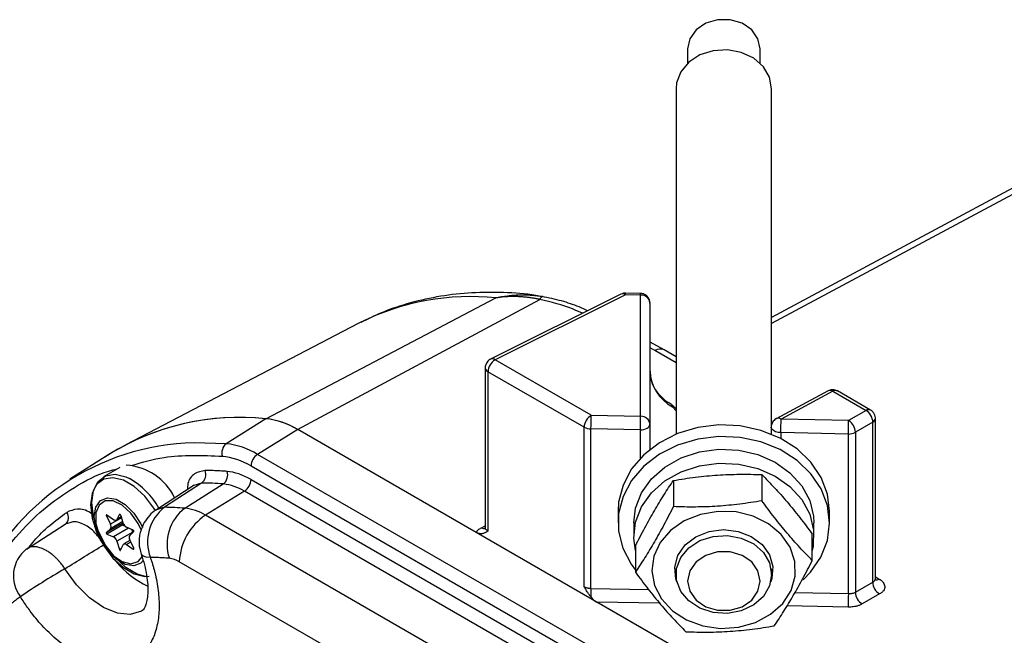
# Model space of a CAD drawing. Header units: inches. Extents: x -13.1 to 37.4, y 0.4 to 33.9.
# Tile 12 of 14: x 30.5 to 33.7, y 24.2 to 26.2. Entities that reach past the tile are written whole.
import ezdxf

# ---------------------------------------------------------------- set-up
doc = ezdxf.new("R2010")
doc.units = ezdxf.units.IN
doc.header["$MEASUREMENT"] = 0

msp = doc.modelspace()

# ---------------------------------------------------------------- linework, layer by layer
at = {"color": 7, "linetype": 'Continuous', "lineweight": 25}
for p, q in [((32.6689, 26.0669), (32.6689, 26.0198)), ((32.9051, 26.0198), (32.9051, 26.0669)), ((32.6315, 25.9372), (32.6315, 24.813)), ((32.9425, 24.8436), (32.9425, 25.9372)), ((34.1561, 25.8446), (32.9425, 25.193)), ((32.4523, 25.2687), (32.0282, 25.0569)), ((32.4671, 25.2667), (32.0429, 25.0549)), ((32.5163, 25.271), (32.4669, 25.272)), ((32.5164, 25.2657), (32.4671, 25.2667)), ((32.5164, 24.8712), (32.5164, 25.2657)), ((31.2973, 24.8635), (32.046, 25.2567)), ((31.401, 24.8284), (32.1887, 25.2514)), ((32.5469, 24.8452), (32.5469, 25.2398)), ((31.598, 25.1732), (30.8417, 24.7787)), ((31.6046, 25.1767), (31.598, 25.1732)), ((32.5927, 25.0873), (32.5469, 25.1122)), ((32.6315, 25.0649), (32.5927, 25.0873)), ((32.3556, 24.8744), (32.0429, 25.0549)), ((32.0109, 25.029), (32.0109, 24.5079)), ((32.02, 25.0162), (32.02, 24.4975)), ((32.3327, 24.8357), (32.02, 25.0162)), ((33.1261, 24.954), (32.9575, 24.8635)), ((33.1416, 24.9525), (32.9731, 24.8619)), ((33.1416, 24.9525), (33.2494, 24.8903)), ((33.2642, 24.8914), (33.1565, 24.9536)), ((32.6315, 24.8956), (32.6251, 24.9019)), ((33.2494, 24.8903), (33.1927, 24.8575)), ((31.2978, 24.8633), (31.1689, 24.7819)), ((32.3556, 24.8744), (32.5164, 24.8712)), ((33.1927, 24.8575), (32.9731, 24.8619)), ((33.2715, 24.852), (33.2148, 24.8193)), ((33.2715, 24.3314), (33.2715, 24.852)), ((33.2799, 24.3416), (33.2799, 24.8643)), ((31.4014, 24.8282), (31.2707, 24.7474)), ((31.4013, 24.8282), (31.401, 24.8284)), ((33.1338, 23.8281), (31.4014, 24.8282)), ((32.3327, 24.317), (32.3327, 24.8357)), ((32.3548, 24.3112), (32.3548, 24.8304)), ((32.5156, 24.8272), (32.3548, 24.8304)), ((32.5469, 24.7636), (32.5469, 24.8452)), ((32.9411, 24.836), (32.9411, 24.8136)), ((33.1919, 24.8135), (32.9723, 24.818)), ((33.2148, 24.8193), (33.2148, 24.2987)), ((33.1919, 24.2943), (33.1919, 24.8135)), ((30.7873, 24.7471), (30.6599, 24.6661)), ((33.0031, 23.7473), (31.2707, 24.7474)), ((30.8223, 24.7045), (30.7695, 24.674)), ((31.2494, 24.7096), (32.9818, 23.7095)), ((31.2494, 24.6654), (32.9818, 23.6653)), ((32.6229, 24.6623), (32.6229, 24.5772)), ((32.9107, 24.6814), (32.9107, 24.5962)), ((31.0644, 24.6476), (30.9415, 24.5673)), ((31.0887, 24.654), (30.9682, 24.5751)), ((31.0339, 24.5722), (31.1589, 24.6511)), ((31.2281, 24.6276), (31.1014, 24.5494)), ((32.9605, 23.6275), (31.2281, 24.6276)), ((32.443, 24.5625), (32.443, 24.525)), ((33.131, 24.525), (33.131, 24.5625)), ((30.779, 24.547), (30.7919, 24.52)), ((30.8021, 24.5345), (30.7809, 24.5498)), ((30.8109, 24.5329), (30.8279, 24.5427)), ((30.8201, 24.5506), (30.8132, 24.5355)), ((30.8335, 24.5237), (30.8266, 24.5468)), ((32.8338, 23.5493), (31.1014, 24.5494)), ((30.5186, 24.4392), (30.6452, 24.5199)), ((30.6602, 24.5242), (30.6452, 24.5199)), ((30.8302, 24.5226), (30.779, 24.493)), ((30.7919, 24.5052), (30.779, 24.493)), ((30.8322, 24.5176), (30.7809, 24.488)), ((30.8331, 24.5253), (30.8302, 24.5226)), ((30.8322, 24.5176), (30.8383, 24.515)), ((30.8658, 24.5008), (30.8447, 24.5099)), ((32.494, 24.525), (32.494, 24.4799)), ((33.08, 24.4799), (33.08, 24.525)), ((30.7809, 24.488), (30.8021, 24.4789)), ((30.8644, 24.4947), (30.8132, 24.4651)), ((30.8132, 24.4651), (30.8214, 24.4376)), ((30.8556, 24.4673), (30.8358, 24.4559)), ((30.8549, 24.4836), (30.8678, 24.4958)), ((30.8678, 24.4418), (30.8549, 24.4688)), ((30.8644, 24.4947), (30.8649, 24.4931)), ((33.0747, 24.4023), (33.0747, 24.4875)), ((30.8253, 24.4354), (30.8335, 24.4533)), ((30.8447, 24.4543), (30.8658, 24.439)), ((32.4993, 24.4493), (32.4993, 24.3642)), ((32.7485, 23.398), (31.016, 24.3981)), ((32.4856, 24.3896), (32.4993, 24.371)), ((32.6315, 24.3743), (32.6315, 24.3567)), ((32.9425, 24.3567), (32.9425, 24.3743)), ((33.2148, 24.2987), (33.2715, 24.3314)), ((33.2935, 24.2932), (33.2368, 24.2604)), ((33.1343, 23.8278), (32.3739, 24.2668))]:
    msp.add_line(p, q, dxfattribs=at)
at = {"color": 8, "linetype": 'Continuous', "lineweight": 25}
for p, q in [((34.1872, 25.8414), (32.9425, 25.1731)), ((32.563, 25.0851), (32.5469, 25.0938)), ((32.6315, 25.0456), (32.563, 25.0851)), ((32.6195, 24.9025), (32.6315, 24.8893)), ((32.5156, 24.7351), (32.5156, 24.8272)), ((32.9723, 24.818), (32.9723, 24.7991)), ((31.1689, 24.7819), (31.0646, 24.7848)), ((31.0887, 24.654), (31.0636, 24.646)), ((30.9682, 24.5751), (30.9423, 24.5669)), ((30.7822, 24.5489), (30.779, 24.547)), ((30.8283, 24.5411), (30.7919, 24.52)), ((30.8275, 24.5438), (30.8132, 24.5355)), ((30.822, 24.5517), (30.8201, 24.5506)), ((30.8321, 24.5284), (30.7919, 24.5052)), ((30.851, 24.5072), (30.8021, 24.4789)), ((31.9987, 24.5088), (32.0109, 24.5149)), ((30.8281, 24.4415), (30.8214, 24.4376)), ((30.8581, 24.462), (30.8447, 24.4543)), ((30.8682, 24.4404), (30.8658, 24.439)), ((33.2799, 24.3486), (33.292, 24.3416)), ((32.3548, 24.3112), (32.5436, 24.3074)), ((33.0183, 24.2978), (33.1919, 24.2943)), ((32.5784, 24.2626), (32.3739, 24.2668)), ((33.1911, 24.2503), (32.992, 24.2543))]:
    msp.add_line(p, q, dxfattribs=at)
at = {"color": 7, "linetype": 'Continuous', "lineweight": 25, "flags": 128}
for points in [[(32.9051, 26.0669), (32.898, 26.0999), (32.8775, 26.1289), (32.8461, 26.1505), (32.8075, 26.1619), (32.7665, 26.1619), (32.728, 26.1505), (32.6965, 26.1289), (32.676, 26.0999), (32.6689, 26.0669)], [(32.9425, 25.9372), (32.9356, 25.9747), (32.9155, 26.0088), (32.884, 26.0365), (32.8438, 26.0554), (32.7986, 26.0639), (32.7524, 26.061), (32.7093, 26.0472), (32.673, 26.0236), (32.6469, 25.9923), (32.6332, 25.9562), (32.6315, 25.9372)], [(33.131, 24.5625), (33.1242, 24.6179), (33.1037, 24.6722), (33.0701, 24.722), (33.025, 24.7653), (32.9701, 24.8003), (32.9078, 24.8255), (32.8405, 24.84), (32.771, 24.8431), (32.7021, 24.8347), (32.6367, 24.8152), (32.5775, 24.7853), (32.5269, 24.7463), (32.4869, 24.6998), (32.4592, 24.6476), (32.4449, 24.592), (32.443, 24.5625)], [(33.0451, 24.3392), (33.0686, 24.3636), (33.1026, 24.4132), (33.1237, 24.4673), (33.131, 24.5239), (33.1242, 24.5804), (33.1037, 24.6347), (33.0701, 24.6845), (33.025, 24.7278), (32.9701, 24.7628), (32.9078, 24.788), (32.8405, 24.8024), (32.771, 24.8056), (32.7021, 24.7972), (32.6367, 24.7776), (32.5775, 24.7478), (32.5269, 24.7088), (32.4869, 24.6623), (32.4592, 24.6101), (32.4449, 24.5545), (32.4446, 24.4977), (32.4584, 24.4419), (32.4856, 24.3896), (32.4856, 24.3896)], [(32.494, 24.525), (32.4998, 24.5722), (32.5193, 24.6222), (32.5517, 24.6675), (32.5953, 24.7059), (32.6482, 24.7357), (32.7078, 24.7553), (32.7711, 24.7639), (32.8353, 24.7609), (32.8971, 24.7467), (32.9536, 24.7218), (33.0021, 24.6874), (33.0403, 24.6452), (33.0663, 24.5973), (33.0789, 24.5459), (33.08, 24.525)], [(32.4993, 24.4348), (32.4941, 24.4749), (32.4998, 24.5272), (32.5193, 24.5771), (32.5517, 24.6224), (32.5953, 24.6609), (32.6482, 24.6906), (32.7078, 24.7103), (32.7711, 24.7188), (32.8353, 24.7159), (32.8971, 24.7017), (32.9536, 24.6768), (33.0021, 24.6424), (33.0403, 24.6002), (33.0663, 24.5523), (33.0789, 24.5008), (33.0775, 24.4484), (33.0747, 24.4348)], [(30.9063, 24.3502), (30.8791, 24.3579), (30.8424, 24.3791), (30.8071, 24.4114), (30.7762, 24.4521), (30.7522, 24.4981), (30.7369, 24.5455), (30.7317, 24.5905), (30.7369, 24.6294), (30.7522, 24.6592), (30.7762, 24.6774), (30.8071, 24.6825), (30.8424, 24.6741), (30.8546, 24.6684)], [(30.7433, 24.6438), (30.7326, 24.6204), (30.7275, 24.5828), (30.7326, 24.5394), (30.7473, 24.4937), (30.7705, 24.4494), (30.8003, 24.41), (30.8343, 24.3789), (30.8697, 24.3584), (30.9037, 24.3503), (30.9184, 24.351)], [(32.7681, 24.5619), (32.7108, 24.5521), (32.6582, 24.531), (32.6138, 24.4998), (32.5802, 24.4606), (32.5596, 24.4158), (32.5533, 24.3682), (32.5617, 24.3209), (32.5843, 24.2767), (32.6196, 24.2386), (32.6654, 24.2087), (32.7188, 24.1892), (32.7766, 24.181), (32.835, 24.1849), (32.8903, 24.2005), (32.9392, 24.2269), (32.9786, 24.2623), (33.0059, 24.3047), (33.0194, 24.3512), (33.0183, 24.399), (33.0027, 24.4452), (32.9736, 24.4867), (32.9327, 24.5209), (32.8827, 24.5458), (32.8267, 24.5598), (32.7681, 24.5619)], [(30.7809, 24.5498), (30.7803, 24.5501), (30.7797, 24.5503), (30.7792, 24.5501), (30.7788, 24.5498), (30.7786, 24.5493), (30.7785, 24.5486), (30.7787, 24.5478), (30.779, 24.547)], [(30.8132, 24.5355), (30.8124, 24.5342), (30.8114, 24.5332), (30.8101, 24.5325), (30.8087, 24.5322), (30.8071, 24.5322), (30.8055, 24.5327), (30.8038, 24.5334), (30.8021, 24.5345)], [(30.8266, 24.5468), (30.8261, 24.5481), (30.8253, 24.5494), (30.8244, 24.5504), (30.8234, 24.5512), (30.8223, 24.5516), (30.8214, 24.5516), (30.8206, 24.5513), (30.8201, 24.5506)], [(30.8302, 24.5226), (30.8299, 24.5222), (30.8298, 24.5216), (30.8299, 24.5208), (30.8301, 24.52), (30.8305, 24.5192), (30.831, 24.5185), (30.8316, 24.518), (30.8322, 24.5176)], [(30.8678, 24.4958), (30.8681, 24.4962), (30.8682, 24.4968), (30.8681, 24.4976), (30.8679, 24.4984), (30.8675, 24.4992), (30.867, 24.4999), (30.8664, 24.5004), (30.8658, 24.5008)], [(32.6343, 24.3328), (32.6312, 24.3418), (32.6274, 24.3807), (32.6377, 24.4187), (32.6613, 24.4525), (32.6961, 24.4792), (32.7389, 24.4963), (32.786, 24.5023), (32.8332, 24.4968), (32.8763, 24.4801), (32.9115, 24.4538), (32.9356, 24.4202), (32.9465, 24.3823), (32.9465, 24.3823)], [(30.779, 24.493), (30.7787, 24.4926), (30.7785, 24.492), (30.7786, 24.4912), (30.7788, 24.4904), (30.7792, 24.4896), (30.7797, 24.4889), (30.7803, 24.4884), (30.7809, 24.488)], [(32.9425, 24.3567), (32.9356, 24.3192), (32.9155, 24.2851), (32.884, 24.2574), (32.8438, 24.2385), (32.7986, 24.23), (32.7524, 24.2329), (32.7093, 24.2467), (32.673, 24.2703), (32.6469, 24.3016), (32.6332, 24.3377), (32.6332, 24.3756), (32.6469, 24.4118), (32.673, 24.443), (32.7093, 24.4666), (32.7524, 24.4805), (32.7986, 24.4833), (32.8438, 24.4749), (32.884, 24.4559), (32.9155, 24.4282), (32.9356, 24.3941), (32.9425, 24.3567)], [(30.8214, 24.4376), (30.8217, 24.4368), (30.8222, 24.4361), (30.8227, 24.4355), (30.8234, 24.435), (30.824, 24.4348), (30.8245, 24.4347), (30.825, 24.435), (30.8253, 24.4354)], [(30.8335, 24.4533), (30.8343, 24.4546), (30.8354, 24.4556), (30.8366, 24.4563), (30.838, 24.4566), (30.8396, 24.4566), (30.8412, 24.4561), (30.843, 24.4554), (30.8447, 24.4543)], [(30.8658, 24.439), (30.8664, 24.4387), (30.867, 24.4385), (30.8675, 24.4387), (30.8679, 24.439), (30.8681, 24.4395), (30.8682, 24.4402), (30.8681, 24.441), (30.8678, 24.4418)], [(32.9051, 24.3351), (32.898, 24.3681), (32.8775, 24.3971), (32.8461, 24.4186), (32.8075, 24.43), (32.7665, 24.43), (32.728, 24.4186), (32.6965, 24.3971), (32.676, 24.3681), (32.6689, 24.3351), (32.676, 24.3021), (32.6965, 24.2731), (32.728, 24.2515), (32.7665, 24.2401), (32.8075, 24.2401), (32.8461, 24.2515), (32.8775, 24.2731), (32.898, 24.3021), (32.9051, 24.3351)], [(32.9465, 24.3823), (32.9432, 24.3434), (32.9398, 24.3328)]]:
    msp.add_lwpolyline(points, dxfattribs=at)
at = {"color": 8, "linetype": 'Continuous', "lineweight": 25, "flags": 128}
for points in [[(32.9723, 24.818), (32.9632, 24.8187), (32.955, 24.821), (32.9482, 24.8246), (32.9434, 24.8291), (32.9412, 24.8342), (32.9411, 24.836)], [(30.9385, 24.5643), (30.9335, 24.5725), (30.9037, 24.6118), (30.8697, 24.643), (30.8343, 24.6634), (30.8003, 24.6715), (30.7705, 24.6666), (30.7473, 24.6491), (30.7433, 24.6438)], [(30.8992, 24.4025), (30.891, 24.3938), (30.8682, 24.3849), (30.8401, 24.3893), (30.8103, 24.4065), (30.7823, 24.4344), (30.7595, 24.4697), (30.7446, 24.5081), (30.7394, 24.545), (30.7446, 24.5759), (30.7595, 24.5971), (30.7823, 24.6061), (30.8103, 24.6017), (30.8401, 24.5845), (30.8682, 24.5565), (30.891, 24.5212), (30.8967, 24.509)], [(30.893, 24.4992), (30.8823, 24.5224), (30.8589, 24.5563), (30.8307, 24.5819), (30.8015, 24.5956), (30.7753, 24.5957), (30.7555, 24.582), (30.7449, 24.5566), (30.7449, 24.5227), (30.7555, 24.4851), (30.7753, 24.4486), (30.8015, 24.4184), (30.8307, 24.3984), (30.8589, 24.3914), (30.8823, 24.3983), (30.8955, 24.4135)], [(30.9219, 24.4119), (30.9084, 24.4128), (30.8987, 24.4156), (30.8931, 24.4201), (30.8922, 24.4219)], [(30.8973, 24.2401), (30.893, 24.2375), (30.8567, 24.2265), (30.8146, 24.2303), (30.7695, 24.2486), (30.7241, 24.2803), (30.6813, 24.3233), (30.6438, 24.3751)]]:
    msp.add_lwpolyline(points, dxfattribs=at)
at = {"color": 8, "linetype": 'Continuous', "lineweight": 25}
for centre, radius, start, end in [((32.4579, 25.2546), 0.0152, 52.8409, 111.6102), ((32.4382, 25.2686), 0.0289, 356.2667, 6.7876), ((32.4876, 25.2676), 0.0289, 356.2643, 6.7909), ((31.9641, 24.4512), 0.8096, 84.1886, 116.3548), ((32.208, 25.2441), 0.0207, 126.291, 159.3657), ((32.5798, 25.0597), 0.0305, 65.0348, 123.5707), ((32.0338, 25.0428), 0.0152, 52.8409, 111.6102), ((32.0265, 25.0305), 0.0157, 185.7217, 245.623), ((33.1324, 24.9394), 0.016, 54.8882, 113.4725), ((33.1501, 24.9398), 0.0152, 65.0348, 123.5707), ((32.6128, 24.9035), 0.00673, 351.2299, 49.4954), ((33.2578, 24.8776), 0.0152, 65.0745, 123.5674), ((32.9639, 24.8489), 0.016, 54.8931, 113.4096), ((33.2647, 24.8656), 0.0152, 296.419, 354.9909), ((30.7245, 24.4441), 0.2592, 29.7342, 59.8851), ((32.0079, 24.5209), 0.0152, 232.8409, 291.6102), ((31.0363, 24.5807), 0.2897, 218.5965, 244.8972), ((33.2833, 24.3552), 0.0162, 255.7852, 302.6233)]:
    msp.add_arc(centre, radius, start, end, dxfattribs=at)
at = {"color": 7, "linetype": 'Continuous', "lineweight": 25}
for centre, radius, start, end in [((32.5182, 25.237), 0.0288, 5.6173, 93.5673), ((32.1973, 25.2579), 0.00316, 75.3625, 117.2655), ((32.0678, 25.0141), 0.0478, 121.3447, 177.5004), ((32.6839, 25.0235), 0.1371, 182.1491, 241.9922), ((33.2261, 24.8513), 0.0454, 0.8722, 59.1278), ((31.2128, 24.0587), 0.8092, 84.0085, 122.8585), ((31.213, 24.0561), 0.8116, 84.0051, 121.6317), ((31.2708, 24.6147), 0.2502, 58.6534, 83.9375), ((31.2712, 24.6144), 0.2503, 58.656, 83.9127), ((32.3804, 24.8336), 0.0478, 121.3447, 177.5004), ((30.648, 24.8823), 1.7076, 358.2575, 359.7337), ((30.8088, 24.8791), 1.7076, 358.2575, 359.7337), ((32.5182, 24.8424), 0.0288, 5.6173, 93.5673), ((31.2655, 24.8699), 1.7076, 358.2575, 359.7337), ((31.4851, 24.8655), 1.7076, 358.2575, 359.7337), ((33.1694, 24.8186), 0.0454, 0.8722, 59.1278), ((32.3539, 24.8755), 0.0451, 241.9598, 271.1441), ((32.5165, 24.8723), 0.0451, 268.8559, 298.0402), ((32.5312, 24.8468), 0.0157, 294.3747, 354.3052), ((33.1928, 24.8586), 0.0451, 268.8559, 298.0402), ((33.1997, 24.8437), 0.0287, 299.9896, 301.7523), ((31.0806, 23.996), 0.7889, 91.1575, 157.2011), ((31.1911, 24.7528), 0.0367, 127.2561, 198.4607), ((31.1428, 24.5374), 0.2459, 58.656, 83.9127), ((31.2976, 24.7074), 0.0483, 123.85, 177.3048), ((30.8331, 24.5269), 0.1854, 25.2916, 86.907), ((31.067, 24.6822), 0.0355, 307.5995, 20.8778), ((31.1367, 24.6802), 0.0367, 307.2561, 18.4607), ((31.2012, 24.6677), 0.0483, 303.85, 357.3048), ((31.0833, 23.7011), 0.953, 85.4523, 89.6765), ((31.1412, 24.4849), 0.167, 58.656, 83.9127), ((31.0551, 24.4623), 0.1424, 127.5794, 200.7299), ((30.9585, 23.6226), 0.9525, 85.4558, 89.4122), ((31.1227, 24.4555), 0.1466, 127.2561, 198.4607), ((31.0167, 24.4103), 0.1628, 58.656, 83.9127), ((30.6278, 24.5418), 0.028, 308.4989, 37.2459), ((31.2089, 24.389), 0.1931, 123.85, 177.3048), ((30.7806, 24.5126), 0.0135, 326.6166, 33.3834), ((30.8551, 24.5297), 0.0224, 195.4233, 242.1659), ((30.8403, 24.4873), 0.0253, 16.9847, 39.6412), ((30.7916, 24.4591), 0.0224, 15.4233, 62.1659), ((30.8661, 24.4762), 0.0135, 146.6166, 213.3834), ((30.588, 24.3518), 0.1116, 128.4908, 217.3806), ((30.9753, 24.3312), 0.0783, 58.656, 83.9127), ((31.792, 22.3922), 2.2913, 120.0751, 124.3435), ((34.3381, 24.253), 1.9842, 178.3213, 179.1133), ((33.3168, 24.3321), 0.0454, 180.8722, 239.1278), ((34.8987, 24.2424), 1.7076, 178.2575, 179.7337), ((33.2601, 24.2994), 0.0454, 180.8722, 239.1278)]:
    msp.add_arc(centre, radius, start, end, dxfattribs=at)
msp.add_ellipse((32.3731, 24.2927), major_axis=(-0.0278, 0.0283), ratio=0.507443, start_param=1.398255, end_param=2.073245, dxfattribs=at)
for points, knots in [([(32.1862, 25.2625), (32.1828, 25.2631), (32.1439, 25.2702), (32.0707, 25.2746), (31.9671, 25.2746), (31.8658, 25.2634), (31.7674, 25.2417), (31.6802, 25.2132), (31.6284, 25.1873), (31.6064, 25.1763)], [0, 0, 0, 0, 0.016334, 0.187335, 0.35825, 0.52916, 0.700372, 0.872461, 1, 1, 1, 1]), ([(32.046, 25.2567), (32.0498, 25.2575), (32.0572, 25.2591), (32.068, 25.2611), (32.0783, 25.2627), (32.0881, 25.2639), (32.0973, 25.2649), (32.1059, 25.2656), (32.1139, 25.2661), (32.126, 25.2666), (32.1421, 25.2667), (32.1619, 25.2657), (32.1805, 25.2639), (32.1923, 25.2619), (32.1981, 25.261)], [0, 0, 0, 0, 0.076358, 0.148729, 0.21711, 0.2815, 0.341899, 0.398306, 0.450725, 0.499157, 0.636248, 0.765409, 0.886651, 1, 1, 1, 1]), ([(32.4669, 25.2715), (32.4647, 25.2717), (32.4596, 25.272), (32.455, 25.2697), (32.4525, 25.2684)], [0, 0, 0, 0, 0.44286, 1, 1, 1, 1]), ([(32.5468, 25.2398), (32.5468, 25.2403), (32.547, 25.2438), (32.5453, 25.2507), (32.5404, 25.2599), (32.5319, 25.2671), (32.5232, 25.2709), (32.5177, 25.2706), (32.5162, 25.2705)], [0, 0, 0, 0, 0.026781, 0.219651, 0.432823, 0.663715, 0.907027, 1, 1, 1, 1]), ([(32.1887, 25.2514), (32.185, 25.2522), (32.1776, 25.2538), (32.1662, 25.2558), (32.1544, 25.2575), (32.1422, 25.2589), (32.1296, 25.26), (32.1143, 25.2608), (32.0954, 25.2609), (32.0718, 25.2599), (32.0551, 25.2578), (32.046, 25.2567)], [0, 0, 0, 0, 0.0763974, 0.1556379, 0.2377307, 0.3226845, 0.4105079, 0.5012092, 0.6401474, 0.8063841, 1, 1, 1, 1]), ([(32.3441, 25.2147), (32.3348, 25.2188), (32.3084, 25.2308), (32.2591, 25.2479), (32.2172, 25.2564), (32.1958, 25.2608)], [0, 0, 0, 0, 0.208789, 0.597948, 1, 1, 1, 1]), ([(32.0151, 25.0446), (32.0134, 25.0409), (32.011, 25.0358), (32.011, 25.0304), (32.011, 25.029)], [0, 0, 0, 0, 0.7419563, 1, 1, 1, 1]), ([(32.0283, 25.0566), (32.0276, 25.0564), (32.0244, 25.0553), (32.0196, 25.0511), (32.0166, 25.0468), (32.0151, 25.0446)], [0, 0, 0, 0, 0.127932, 0.557164, 1, 1, 1, 1]), ([(32.6175, 24.9091), (32.6132, 24.9115), (32.5996, 24.9191), (32.5807, 24.9363), (32.5621, 24.9602), (32.5494, 24.9881), (32.5478, 25.0079), (32.547, 25.0181)], [0, 0, 0, 0, 0.094775, 0.301158, 0.519272, 0.752713, 1, 1, 1, 1]), ([(33.1564, 24.9535), (33.153, 24.955), (33.1462, 24.9581), (33.1352, 24.958), (33.129, 24.9551), (33.1261, 24.9538)], [0, 0, 0, 0, 0.352955, 0.704376, 1, 1, 1, 1]), ([(32.6248, 24.902), (32.6226, 24.9047), (32.6203, 24.9075), (32.6171, 24.9086), (32.617, 24.9087)], [0, 0, 0, 0, 0.964906, 1, 1, 1, 1]), ([(33.2798, 24.8643), (33.2798, 24.8648), (33.28, 24.8683), (33.2784, 24.8753), (33.2733, 24.8841), (33.268, 24.8899), (33.2643, 24.8912), (33.2642, 24.8913)], [0, 0, 0, 0, 0.041219, 0.326144, 0.641063, 0.982158, 1, 1, 1, 1]), ([(32.9453, 24.8516), (32.9435, 24.8479), (32.9412, 24.8429), (32.9412, 24.8374), (32.9412, 24.836)], [0, 0, 0, 0, 0.742776, 1, 1, 1, 1]), ([(32.9576, 24.8633), (32.9572, 24.8632), (32.9543, 24.8621), (32.9498, 24.8581), (32.9468, 24.8538), (32.9453, 24.8516)], [0, 0, 0, 0, 0.0811765, 0.5334211, 1, 1, 1, 1]), ([(31.1715, 24.6918), (31.1655, 24.6923), (31.1535, 24.6932), (31.1356, 24.6941), (31.1178, 24.6947), (31.1061, 24.6948), (31.1002, 24.6949)], [0, 0, 0, 0, 0.250022, 0.5, 0.749978, 1, 1, 1, 1]), ([(32.4993, 24.4493), (32.5096, 24.4696), (32.5199, 24.4894), (32.5405, 24.5277), (32.5611, 24.5647), (32.5817, 24.5987), (32.6023, 24.6314), (32.6126, 24.6471), (32.6229, 24.6623)], [0, 0, 0, 0, 0.25, 0.25, 0.5, 0.75, 0.75, 1, 1, 1, 1]), ([(32.6229, 24.6623), (32.6469, 24.6665), (32.6709, 24.6701), (32.7189, 24.6761), (32.7668, 24.6807), (32.8148, 24.6824), (32.8627, 24.6828), (32.8867, 24.6823), (32.9107, 24.6814)], [0, 0, 0, 0, 0.25, 0.25, 0.5, 0.75, 0.75, 1, 1, 1, 1]), ([(32.9107, 24.6814), (32.9243, 24.6678), (32.938, 24.6536), (32.9654, 24.6241), (32.9927, 24.5933), (33.0201, 24.5595), (33.0474, 24.5244), (33.0611, 24.5061), (33.0747, 24.4875)], [0, 0, 0, 0, 0.25, 0.25, 0.5, 0.75, 0.75, 1, 1, 1, 1]), ([(32.9107, 24.5962), (32.8867, 24.5921), (32.8627, 24.5885), (32.8148, 24.5825), (32.7668, 24.5778), (32.7189, 24.5762), (32.6709, 24.5758), (32.6469, 24.5762), (32.6229, 24.5772)], [0, 0, 0, 0, 0.25, 0.25, 0.5, 0.75, 0.75, 1, 1, 1, 1]), ([(33.0747, 24.4023), (33.0611, 24.4159), (33.0474, 24.43), (33.0201, 24.4596), (32.9927, 24.4904), (32.9654, 24.5242), (32.938, 24.5593), (32.9243, 24.5776), (32.9107, 24.5962)], [0, 0, 0, 0, 0.25, 0.25, 0.5, 0.75, 0.75, 1, 1, 1, 1]), ([(30.9421, 24.5672), (30.9409, 24.5666), (30.9324, 24.562), (30.9179, 24.5485), (30.9076, 24.5335), (30.902, 24.5254)], [0, 0, 0, 0, 0.067432, 0.494561, 1, 1, 1, 1]), ([(32.6229, 24.5772), (32.6126, 24.5569), (32.6023, 24.5371), (32.5817, 24.4988), (32.5611, 24.4618), (32.5405, 24.4278), (32.5199, 24.3951), (32.5096, 24.3794), (32.4993, 24.3642)], [0, 0, 0, 0, 0.25, 0.25, 0.5, 0.75, 0.75, 1, 1, 1, 1]), ([(30.902, 24.5254), (30.8964, 24.5134), (30.8883, 24.496), (30.8847, 24.467), (30.8851, 24.4441), (30.8909, 24.4285), (30.8932, 24.4223)], [0, 0, 0, 0, 0.368028, 0.534329, 0.81721, 1, 1, 1, 1]), ([(31.9813, 24.4934), (31.9817, 24.4941), (31.9826, 24.4956), (31.9842, 24.4977), (31.986, 24.4998), (31.9888, 24.5025), (31.9928, 24.5056), (31.9968, 24.5078), (31.9987, 24.5088)], [0, 0, 0, 0, 0.124761, 0.249323, 0.374252, 0.500109, 0.749334, 1, 1, 1, 1]), ([(32.02, 24.4975), (32.0184, 24.4965), (32.0156, 24.4949), (32.0114, 24.4926), (32.0074, 24.4909), (32.0026, 24.4895), (31.9976, 24.4888), (31.9921, 24.4892), (31.9867, 24.4906), (31.9831, 24.4925), (31.9813, 24.4934)], [0, 0, 0, 0, 0.152874, 0.250487, 0.383124, 0.500416, 0.637806, 0.765039, 0.884729, 1, 1, 1, 1]), ([(32.011, 24.5097), (32.0108, 24.5083), (32.0104, 24.5066), (32.0113, 24.5067), (32.0114, 24.5067)], [0, 0, 0, 0, 0.863713, 1, 1, 1, 1]), ([(30.6438, 24.3751), (30.6426, 24.3768), (30.6401, 24.3806), (30.6357, 24.3866), (30.6305, 24.3933), (30.6243, 24.4006), (30.617, 24.4083), (30.6088, 24.4161), (30.5995, 24.4239), (30.5892, 24.4312), (30.5768, 24.4384), (30.5632, 24.444), (30.5499, 24.4468), (30.539, 24.4469), (30.5304, 24.4452), (30.5237, 24.4426), (30.5202, 24.4402), (30.5186, 24.4392)], [0, 0, 0, 0, 0.031756, 0.069468, 0.113134, 0.162754, 0.218327, 0.279851, 0.347324, 0.420746, 0.500116, 0.613968, 0.715617, 0.805052, 0.882266, 0.94725, 1, 1, 1, 1]), ([(30.9219, 24.4119), (30.9232, 24.408), (30.9258, 24.4004), (30.9293, 24.389), (30.9326, 24.3776), (30.9357, 24.3662), (30.9399, 24.3488), (30.9446, 24.3256), (30.9486, 24.2966), (30.9506, 24.2682), (30.9505, 24.2312), (30.9449, 24.188), (30.9297, 24.1435), (30.907, 24.1082), (30.8782, 24.0829), (30.8447, 24.0674), (30.8067, 24.0612), (30.7641, 24.0649), (30.7175, 24.0794), (30.6691, 24.1046), (30.6289, 24.1339), (30.5979, 24.1615), (30.5757, 24.1838), (30.5544, 24.2076), (30.5368, 24.2296), (30.5223, 24.2494), (30.5105, 24.2665), (30.5031, 24.2782), (30.4994, 24.2841)], [0, 0, 0, 0, 0.011861, 0.023704, 0.035542, 0.047388, 0.059255, 0.090234, 0.121232, 0.153196, 0.18518, 0.250093, 0.315006, 0.378891, 0.440811, 0.500002, 0.559193, 0.621114, 0.684998, 0.749912, 0.814825, 0.846789, 0.878772, 0.909751, 0.94075, 0.960505, 0.980236, 1, 1, 1, 1]), ([(30.8918, 24.422), (30.8939, 24.4162), (30.9001, 24.3988), (30.9071, 24.3703), (30.9126, 24.3374), (30.9144, 24.3073), (30.9129, 24.2817), (30.9088, 24.2617), (30.9036, 24.2482), (30.8989, 24.2413), (30.8978, 24.2403), (30.8972, 24.2401), (30.8971, 24.24)], [0, 0, 0, 0, 0.052232, 0.156435, 0.265133, 0.374989, 0.485034, 0.595498, 0.708448, 0.828164, 0.965966, 1, 1, 1, 1]), ([(30.9836, 24.4091), (30.9784, 24.4095), (30.968, 24.4102), (30.9526, 24.4111), (30.9372, 24.4116), (30.927, 24.4118), (30.9219, 24.4119)], [0, 0, 0, 0, 0.250019, 0.5, 0.749981, 1, 1, 1, 1]), ([(32.9511, 24.1893), (32.9614, 24.2045), (32.9717, 24.2202), (32.9923, 24.2529), (33.0129, 24.2869), (33.0335, 24.3239), (33.0541, 24.3622), (33.0644, 24.382), (33.0747, 24.4023)], [0, 0, 0, 0, 0.25, 0.25, 0.5, 0.75, 0.75, 1, 1, 1, 1]), ([(32.4993, 24.3642), (32.513, 24.3455), (32.5266, 24.3273), (32.554, 24.2922), (32.5813, 24.2584), (32.6087, 24.2275), (32.636, 24.198), (32.6497, 24.1839), (32.6634, 24.1703)], [0, 0, 0, 0, 0.25, 0.25, 0.5, 0.75, 0.75, 1, 1, 1, 1]), ([(33.279, 24.3401), (33.2792, 24.34), (33.2802, 24.3397), (33.2799, 24.3412), (33.2797, 24.3425)], [0, 0, 0, 0, 0.20733, 1, 1, 1, 1]), ([(33.292, 24.3416), (33.2931, 24.3409), (33.2952, 24.3397), (33.2981, 24.3376), (33.3007, 24.3354), (33.303, 24.3331), (33.3062, 24.3295), (33.3093, 24.3241), (33.3107, 24.3172), (33.3097, 24.3103), (33.3067, 24.3045), (33.3027, 24.2999), (33.2986, 24.2963), (33.2952, 24.2942), (33.2935, 24.2932)], [0, 0, 0, 0, 0.048343, 0.096306, 0.144154, 0.192153, 0.240568, 0.370145, 0.499951, 0.629558, 0.759393, 0.83975, 0.919542, 1, 1, 1, 1]), ([(32.3542, 24.2837), (32.3533, 24.2849), (32.3514, 24.2873), (32.3486, 24.2911), (32.3457, 24.2953), (32.3424, 24.3005), (32.3381, 24.3077), (32.3347, 24.3135), (32.3327, 24.317)], [0, 0, 0, 0, 0.113181, 0.233769, 0.362156, 0.49867, 0.698148, 1, 1, 1, 1]), ([(32.3327, 24.317), (32.3335, 24.3165), (32.3352, 24.3156), (32.3379, 24.3145), (32.3409, 24.3134), (32.3442, 24.3125), (32.3476, 24.3119), (32.3512, 24.3114), (32.3536, 24.3112), (32.3548, 24.3112)], [0, 0, 0, 0, 0.136097, 0.274435, 0.415022, 0.557865, 0.702971, 0.850348, 1, 1, 1, 1]), ([(30.4994, 24.2841), (30.4951, 24.2809), (30.4864, 24.2746), (30.4737, 24.2646), (30.4613, 24.2544), (30.449, 24.2438), (30.437, 24.2329), (30.4252, 24.2217), (30.4136, 24.2102), (30.4023, 24.1983), (30.3911, 24.1861), (30.3802, 24.1736), (30.3696, 24.1608), (30.3407, 24.1245), (30.2972, 24.0599), (30.2462, 23.9574), (30.2053, 23.8427), (30.1753, 23.7155), (30.1569, 23.578), (30.1508, 23.4312), (30.1569, 23.2774), (30.1752, 23.1187), (30.2053, 22.9568), (30.2461, 22.7949), (30.2971, 22.6336), (30.3437, 22.5104), (30.38, 22.424), (30.402, 22.3738), (30.4249, 22.3239), (30.4488, 22.2743), (30.4734, 22.2249), (30.4906, 22.1923), (30.4992, 22.1759)], [0, 0, 0, 0, 0.009833, 0.019656, 0.029471, 0.03928, 0.049085, 0.058888, 0.068692, 0.078497, 0.088307, 0.098122, 0.107946, 0.11778, 0.179648, 0.241524, 0.305567, 0.369617, 0.434806, 0.500001, 0.56519, 0.630386, 0.694429, 0.758479, 0.820347, 0.882223, 0.901878, 0.921502, 0.94111, 0.960718, 0.980343, 1, 1, 1, 1]), ([(33.1919, 24.2943), (33.1929, 24.2943), (33.1951, 24.2942), (33.1986, 24.2944), (33.2025, 24.2948), (33.2066, 24.2956), (33.2109, 24.2968), (33.2134, 24.2981), (33.2148, 24.2987)], [0, 0, 0, 0, 0.117895, 0.255309, 0.412236, 0.588667, 0.784592, 1, 1, 1, 1]), ([(33.2368, 24.2604), (33.2356, 24.2598), (33.2333, 24.2585), (33.2293, 24.2567), (33.2251, 24.2552), (33.2207, 24.2538), (33.2151, 24.2524), (33.2081, 24.2511), (33.1997, 24.2503), (33.194, 24.2503), (33.1911, 24.2503)], [0, 0, 0, 0, 0.100651, 0.200312, 0.299662, 0.399385, 0.50016, 0.667224, 0.83278, 1, 1, 1, 1]), ([(32.6634, 24.1703), (32.6873, 24.1693), (32.7113, 24.1688), (32.7593, 24.1692), (32.8072, 24.1709), (32.8552, 24.1756), (32.9031, 24.1816), (32.9271, 24.1852), (32.9511, 24.1893)], [0, 0, 0, 0, 0.25, 0.25, 0.5, 0.75, 0.75, 1, 1, 1, 1])]:
    msp.add_open_spline(points, degree=3, knots=knots, dxfattribs=at)
at = {"color": 8, "linetype": 'Continuous', "lineweight": 25}
for points, knots in [([(32.3275, 25.2064), (32.3169, 25.2112), (32.2753, 25.2304), (32.2257, 25.2424), (32.1887, 25.2514)], [0, 0, 0, 0, 0.253684, 1, 1, 1, 1]), ([(32.6248, 24.9019), (32.6243, 24.9024), (32.6234, 24.9033), (32.6208, 24.9028), (32.6195, 24.9025)], [0, 0, 0, 0, 0.463859, 1, 1, 1, 1]), ([(30.8629, 24.7119), (30.8968, 24.7218), (30.9878, 24.7485), (31.0913, 24.744), (31.1563, 24.7412)], [0, 0, 0, 0, 0.3726242, 1, 1, 1, 1]), ([(30.3677, 24.2963), (30.3697, 24.3015), (30.3981, 24.3739), (30.4691, 24.4644), (30.5719, 24.5716), (30.6744, 24.6412), (30.7546, 24.6863), (30.805, 24.6978), (30.8144, 24.6999)], [0, 0, 0, 0, 0.024123, 0.334979, 0.542272, 0.748559, 0.953586, 1, 1, 1, 1]), ([(31.1002, 24.6949), (31.088, 24.6926), (31.0637, 24.688), (31.044, 24.6626), (31.0426, 24.6397), (31.0422, 24.633)], [0, 0, 0, 0, 0.4155889, 0.8301693, 1, 1, 1, 1]), ([(30.732, 24.553), (30.7304, 24.5542), (30.7145, 24.5666), (30.6829, 24.5725), (30.661, 24.5633), (30.65, 24.5587)], [0, 0, 0, 0, 0.052717, 0.526461, 1, 1, 1, 1]), ([(30.5276, 24.445), (30.533, 24.4521), (30.568, 24.4981), (30.6124, 24.531), (30.65, 24.5587)], [0, 0, 0, 0, 0.154307, 1, 1, 1, 1]), ([(30.7637, 24.4637), (30.7566, 24.4738), (30.74, 24.4973), (30.7073, 24.5205), (30.6778, 24.531), (30.6645, 24.5259), (30.6602, 24.5242)], [0, 0, 0, 0, 0.232846, 0.543416, 0.854237, 1, 1, 1, 1]), ([(32.02, 24.4975), (32.0175, 24.4993), (32.0136, 24.5021), (32.0112, 24.5064), (32.011, 24.5086), (32.0109, 24.5097)], [0, 0, 0, 0, 0.495114, 0.754946, 1, 1, 1, 1]), ([(33.2715, 24.3314), (33.273, 24.3324), (33.2759, 24.3342), (33.2791, 24.3379), (33.2795, 24.3408), (33.2798, 24.3425)], [0, 0, 0, 0, 0.3118029, 0.5865167, 1, 1, 1, 1])]:
    msp.add_open_spline(points, degree=3, knots=knots, dxfattribs=at)
at = {"color": 7, "linetype": 'Continuous', "lineweight": 25}
for points in [[(31.1563, 24.7412), (31.1857, 24.7388), (31.2174, 24.7281), (31.2494, 24.7096)], [(31.2494, 24.6654), (31.2226, 24.6809), (31.1961, 24.6899), (31.1715, 24.6918)], [(30.6438, 24.3751), (30.6863, 24.4013), (30.7287, 24.4276), (30.7713, 24.4539)]]:
    msp.add_open_spline(points, degree=3, dxfattribs=at)

doc.saveas('drawing.dxf')
